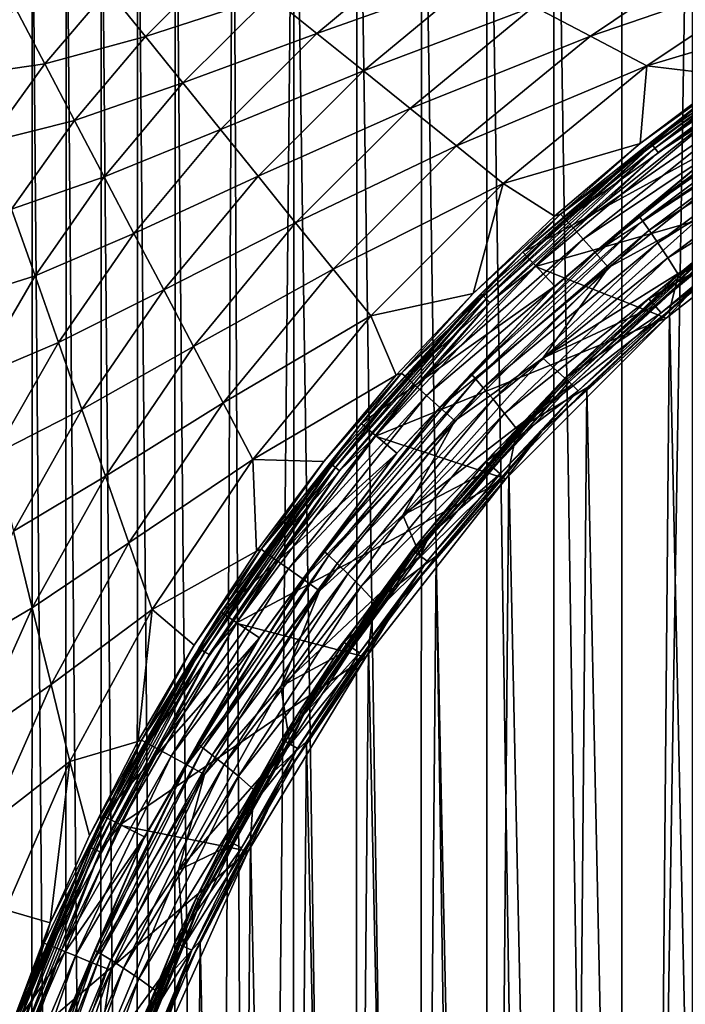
# Model space of a CAD drawing. Header units: metres. Extents: x -23 to 23, y -199 to 23.
# Tile 98 of 112: x -20 to -13, y 8 to 18. Entities that reach past the tile are written whole.
import ezdxf

# ---------------------------------------------------------------- set-up
doc = ezdxf.new("R2010")
doc.units = ezdxf.units.M
doc.layers.add('solid_509541_180_SW0001', color=7, linetype='CONTINUOUS')

msp = doc.modelspace()

# ---------------------------------------------------------------- linework, layer by layer
at = {"layer": 'solid_509541_180_SW0001'}
for points in [[(-12.805935, 23.102457), (-12.805942, -23.102457), (-13.543104, -23.032438)], [(-13.541714, 23.032616), (-12.805935, 23.102457), (-13.543104, -23.032438)], [(-13.541714, 23.032616), (-13.543104, -23.032438), (-14.257938, 22.915773)], [(-14.257938, 22.915773), (-14.260871, -22.915182), (-14.958184, 22.752655)], [(-14.257938, 22.915773), (-13.543104, -23.032438), (-14.260871, -22.915182)], [(-14.958184, 22.752655), (-14.962487, -22.751501), (-15.64606, 22.543859)], [(-14.958184, 22.752655), (-14.260871, -22.915182), (-14.962487, -22.751501)], [(-15.64606, 22.543859), (-15.651272, -22.542095), (-16.324329, 22.289352)], [(-15.64606, 22.543859), (-14.962487, -22.751501), (-15.651272, -22.542095)], [(-16.324329, 22.289352), (-16.329857, -22.287073), (-16.98461, 21.991114)], [(-16.324329, 22.289352), (-15.651272, -22.542095), (-16.329857, -22.287073)], [(-16.98461, 21.991114), (-17.418631, -21.765591), (-17.620922, 21.651768)], [(-16.98461, 21.991114), (-16.990856, -21.988033), (-17.418631, -21.765591)], [(-16.98461, 21.991114), (-16.329857, -22.287073), (-16.990856, -21.988033)], [(-17.620922, 21.651768), (-17.834307, -21.525427), (-18.231327, 21.272379)], [(-17.620922, 21.651768), (-17.418631, -21.765591), (-17.834307, -21.525427)], [(-18.231327, 21.272379), (-18.238865, -21.267349), (-18.624701, 20.997004)], [(-18.231327, 21.272379), (-17.834307, -21.525427), (-18.238865, -21.267349)], [(-18.624701, 20.997004), (-18.632523, -20.991266), (-19.005861, 20.704624)], [(-18.624701, 20.997004), (-18.238865, -21.267349), (-18.632523, -20.991266)], [(-19.005861, 20.704624), (-19.014036, -20.698032), (-19.374781, 20.395264)], [(-19.005861, 20.704624), (-18.632523, -20.991266), (-19.014036, -20.698032)], [(-19.374781, 20.395264), (-19.38341, -20.387638), (-19.729429, 20.070425)], [(-19.374781, 20.395264), (-19.014036, -20.698032), (-19.38341, -20.387638)], [(-19.729429, 20.070425), (-19.738308, -20.061901), (-20.069708, 19.730179)], [(-19.729429, 20.070425), (-19.38341, -20.387638), (-19.738308, -20.061901)], [(-20.069708, 19.730179), (-19.738308, -20.061901), (-20.078621, -19.720907)], [(-13.873066, 17.725842, 198.199158), (-12.403687, 18.716255, 198.199158), (-14.466414, 18.037966, 176.174576)], [(-13.873066, 17.725842, 198.199158), (-11.702557, 18.470093, 220.223724), (-12.403687, 18.716255, 198.199158)], [(-16.744095, 17.754032, 132.125427), (-15.653112, 18.662216, 132.125427), (-17.233349, 18.148138, 110.100861)], [(-15.059764, 18.35009, 154.150009), (-15.653112, 18.662216, 132.125427), (-16.744095, 17.754032, 132.125427)], [(-18.542246, 17.722603, 88.076286), (-17.722603, 18.542246, 88.076286), (-18.936352, 18.211859, 66.051712)], [(-17.233349, 18.148138, 110.100861), (-17.722603, 18.542246, 88.076286), (-18.542246, 17.722603, 88.076286)], [(-13.873066, 17.725842, 198.199158), (-13.279716, 17.413717, 220.223724), (-11.702557, 18.470093, 220.223724)], [(-11.430058, 17.967299, 242.026352), (-11.702557, 18.470093, 220.223724), (-13.279716, 17.413717, 220.223724)], [(-16.254841, 17.359924, 154.150009), (-15.059764, 18.35009, 154.150009), (-16.744095, 17.754032, 132.125427)], [(-14.466414, 18.037966, 176.174576), (-15.059764, 18.35009, 154.150009), (-16.254841, 17.359924, 154.150009)], [(-19.598589, 17.433159, 66.051712), (-18.936352, 18.211859, 66.051712), (-19.910713, 18.026508, 44.027142)], [(-18.542246, 17.722603, 88.076286), (-18.936352, 18.211859, 66.051712), (-19.598589, 17.433159, 66.051712)], [(-18.148138, 17.233349, 110.100861), (-17.233349, 18.148138, 110.100861), (-18.542246, 17.722603, 88.076286)], [(-16.744095, 17.754032, 132.125427), (-17.233349, 18.148138, 110.100861), (-18.148138, 17.233349, 110.100861)], [(-19.598589, 17.433159, 66.051712), (-19.910713, 18.026508, 44.027142), (-20.439386, 17.311602, 44.027142)], [(-15.765586, 16.965818, 176.174576), (-14.466414, 18.037966, 176.174576), (-16.254841, 17.359924, 154.150009)], [(-13.873066, 17.725842, 198.199158), (-14.466414, 18.037966, 176.174576), (-15.765586, 16.965818, 176.174576)], [(-12.410401, 17.309263, 242.027191), (-11.430058, 17.967299, 242.026352), (-13.279716, 17.413717, 220.223724)], [(-11.29968, 17.983337, 247.289688), (-13.242126, 16.605101, 247.289688), (-12.688437, 17.04353, 247.351959)], [(-13.224521, 16.583025, 247.233353), (-13.242126, 16.605101, 247.289688), (-11.29968, 17.983337, 247.289688)], [(-11.284658, 17.959431, 247.233353), (-13.224521, 16.583025, 247.233353), (-11.29968, 17.983337, 247.289688)], [(-13.196858, 16.548338, 247.188583), (-13.224521, 16.583025, 247.233353), (-11.284658, 17.959431, 247.233353)], [(-11.261054, 17.921864, 247.188583), (-13.196858, 16.548338, 247.188583), (-11.284658, 17.959431, 247.233353)], [(-13.161885, 16.504482, 247.159851), (-13.196858, 16.548338, 247.188583), (-11.261054, 17.921864, 247.188583)], [(-11.231211, 17.874369, 247.159851), (-13.161885, 16.504482, 247.159851), (-11.261054, 17.921864, 247.188583)], [(-11.231211, 17.874369, 247.159851), (-12.572927, 16.880186, 247.149994), (-13.161885, 16.504482, 247.159851)], [(-19.286465, 16.839809, 88.076286), (-18.542246, 17.722603, 88.076286), (-19.598589, 17.433159, 66.051712)], [(-18.148138, 17.233349, 110.100861), (-18.542246, 17.722603, 88.076286), (-19.286465, 16.839809, 88.076286)], [(-17.754032, 16.744095, 132.125427), (-16.744095, 17.754032, 132.125427), (-18.148138, 17.233349, 110.100861)], [(-16.254841, 17.359924, 154.150009), (-16.744095, 17.754032, 132.125427), (-17.754032, 16.744095, 132.125427)], [(-15.276331, 16.571711, 198.199158), (-13.873066, 17.725842, 198.199158), (-15.765586, 16.965818, 176.174576)], [(-15.276331, 16.571711, 198.199158), (-13.279716, 17.413717, 220.223724), (-13.873066, 17.725842, 198.199158)], [(-20.193226, 16.610472, 66.051712), (-19.598589, 17.433159, 66.051712), (-20.439386, 17.311602, 44.027142)], [(-19.286465, 16.839809, 88.076286), (-19.598589, 17.433159, 66.051712), (-20.193226, 16.610472, 66.051712)], [(-15.276331, 16.571711, 198.199158), (-14.787077, 16.177605, 220.223724), (-13.279716, 17.413717, 220.223724)], [(-13.350965, 16.597973, 242.027786), (-13.279716, 17.413717, 220.223724), (-14.787077, 16.177605, 220.223724)], [(-13.350965, 16.597973, 242.027786), (-12.410401, 17.309263, 242.027191), (-13.279716, 17.413717, 220.223724)], [(-17.359924, 16.254841, 154.150009), (-16.254841, 17.359924, 154.150009), (-17.754032, 16.744095, 132.125427)], [(-15.765586, 16.965818, 176.174576), (-16.254841, 17.359924, 154.150009), (-17.359924, 16.254841, 154.150009)], [(-14.185421, 15.856951, 242.231186), (-12.336272, 17.32914, 242.231186), (-13.350965, 16.597973, 242.027786)], [(-12.292767, 17.267704, 242.44075), (-12.336272, 17.32914, 242.231186), (-14.185421, 15.856951, 242.231186)], [(-14.135263, 15.800813, 242.44075), (-12.292767, 17.267704, 242.44075), (-14.185421, 15.856951, 242.231186)], [(-12.223557, 17.169931, 242.628464), (-12.292767, 17.267704, 242.44075), (-14.135263, 15.800813, 242.44075)], [(-11.431865, 17.296568, 297.379608), (-12.396838, 16.651844, 297.15979), (-13.369694, 15.846453, 297.379608)], [(-11.431865, 17.296568, 297.379608), (-13.369694, 15.846453, 297.379608), (-11.394625, 17.231304, 297.589386)], [(-12.336272, 17.32914, 242.231186), (-12.410401, 17.309263, 242.027191), (-13.350965, 16.597973, 242.027786)], [(-18.97434, 16.246462, 110.100861), (-18.148138, 17.233349, 110.100861), (-19.286465, 16.839809, 88.076286)], [(-17.754032, 16.744095, 132.125427), (-18.148138, 17.233349, 110.100861), (-18.97434, 16.246462, 110.100861)], [(-14.05547, 15.711468, 242.628464), (-12.223557, 17.169931, 242.628464), (-14.135263, 15.800813, 242.44075)], [(-12.132075, 17.040668, 242.785019), (-12.223557, 17.169931, 242.628464), (-14.05547, 15.711468, 242.628464)], [(-13.369694, 15.846453, 297.379608), (-13.325852, 15.78534, 297.589386), (-11.394625, 17.231304, 297.589386)], [(-11.394625, 17.231304, 297.589386), (-13.325852, 15.78534, 297.589386), (-11.335944, 17.126776, 297.777344)], [(-13.325852, 15.78534, 297.589386), (-13.256722, 15.687237, 297.777344), (-11.335944, 17.126776, 297.777344)], [(-11.335944, 17.126776, 297.777344), (-13.256722, 15.687237, 297.777344), (-11.259715, 16.987514, 297.934174)], [(-16.965818, 15.765586, 176.174576), (-15.765586, 16.965818, 176.174576), (-17.359924, 16.254841, 154.150009)], [(-15.276331, 16.571711, 198.199158), (-15.765586, 16.965818, 176.174576), (-16.965818, 15.765586, 176.174576)], [(-12.688437, 17.04353, 247.351959), (-14.581276, 15.45525, 247.351959), (-12.396838, 16.651844, 297.15979)], [(-13.242126, 16.605101, 247.289688), (-14.581276, 15.45525, 247.351959), (-12.688437, 17.04353, 247.351959)], [(-13.949997, 15.593345, 242.785019), (-12.132075, 17.040668, 242.785019), (-14.05547, 15.711468, 242.628464)], [(-12.022857, 16.88633, 242.902634), (-12.132075, 17.040668, 242.785019), (-13.949997, 15.593345, 242.785019)], [(-13.256722, 15.687237, 297.777344), (-13.166796, 15.556103, 297.934174), (-11.259715, 16.987514, 297.934174)], [(-11.259715, 16.987514, 297.934174), (-13.166796, 15.556103, 297.934174), (-11.170835, 16.819681, 298.052094)], [(-11.203145, 16.230421, 247.149994), (-14.448105, 15.305927, 247.149994), (-12.572927, 16.880186, 247.149994)], [(-13.161885, 16.504482, 247.159851), (-12.572927, 16.880186, 247.149994), (-14.448105, 15.305927, 247.149994)], [(-13.824076, 15.452302, 242.902634), (-12.022857, 16.88633, 242.902634), (-13.949997, 15.593345, 242.785019)], [(-11.901318, 16.714563, 242.97551), (-12.022857, 16.88633, 242.902634), (-13.824076, 15.452302, 242.902634)], [(-19.947063, 15.909341, 88.076286), (-19.286465, 16.839809, 88.076286), (-20.193226, 16.610472, 66.051712)], [(-18.97434, 16.246462, 110.100861), (-19.286465, 16.839809, 88.076286), (-19.947063, 15.909341, 88.076286)], [(-13.166796, 15.556103, 297.934174), (-13.061763, 15.397388, 298.052094), (-11.170835, 16.819681, 298.052094)], [(-11.170835, 16.819681, 298.052094), (-13.061763, 15.397388, 298.052094), (-11.075111, 16.630655, 298.125244)], [(-18.662216, 15.653112, 132.125427), (-17.754032, 16.744095, 132.125427), (-18.97434, 16.246462, 110.100861)], [(-17.359924, 16.254841, 154.150009), (-17.754032, 16.744095, 132.125427), (-18.662216, 15.653112, 132.125427)], [(-14.581276, 15.45525, 247.351959), (-14.246176, 15.100064, 297.15979), (-12.396838, 16.651844, 297.15979)], [(-13.369694, 15.846453, 297.379608), (-12.396838, 16.651844, 297.15979), (-14.246176, 15.100064, 297.15979)], [(-13.683949, 15.295331, 242.97551), (-11.901318, 16.714563, 242.97551), (-13.824076, 15.452302, 242.902634)], [(-13.683949, 15.295331, 242.97551), (-12.728182, 15.816046, 243), (-11.901318, 16.714563, 242.97551)], [(-16.571711, 15.276331, 198.199158), (-15.276331, 16.571711, 198.199158), (-16.965818, 15.765586, 176.174576)], [(-16.571711, 15.276331, 198.199158), (-14.787077, 16.177605, 220.223724), (-15.276331, 16.571711, 198.199158)], [(-13.242126, 16.605101, 247.289688), (-15.018043, 15.018043, 247.289688), (-14.581276, 15.45525, 247.351959)], [(-14.998077, 14.998077, 247.233353), (-15.018043, 15.018043, 247.289688), (-13.242126, 16.605101, 247.289688)], [(-13.224521, 16.583025, 247.233353), (-14.998077, 14.998077, 247.233353), (-13.242126, 16.605101, 247.289688)], [(-14.966705, 14.966705, 247.188583), (-14.998077, 14.998077, 247.233353), (-13.224521, 16.583025, 247.233353)], [(-13.196858, 16.548338, 247.188583), (-14.966705, 14.966705, 247.188583), (-13.224521, 16.583025, 247.233353)], [(-14.927042, 14.927042, 247.159851), (-14.966705, 14.966705, 247.188583), (-13.196858, 16.548338, 247.188583)], [(-13.161885, 16.504482, 247.159851), (-14.927042, 14.927042, 247.159851), (-13.196858, 16.548338, 247.188583)], [(-14.250044, 15.83491, 242.028152), (-13.350965, 16.597973, 242.027786), (-14.787077, 16.177605, 220.223724)], [(-14.185421, 15.856951, 242.231186), (-13.350965, 16.597973, 242.027786), (-14.250044, 15.83491, 242.028152)], [(-13.061763, 15.397388, 298.052094), (-12.948365, 15.217643, 298.125244), (-11.075111, 16.630655, 298.125244)], [(-11.075111, 16.630655, 298.125244), (-12.948365, 15.217643, 298.125244), (-11.17003, 16.299644, 298.149994)], [(-13.161885, 16.504482, 247.159851), (-14.448105, 15.305927, 247.149994), (-14.927042, 14.927042, 247.159851)], [(-19.700901, 15.20821, 110.100861), (-18.97434, 16.246462, 110.100861), (-19.947063, 15.909341, 88.076286)], [(-18.662216, 15.653112, 132.125427), (-18.97434, 16.246462, 110.100861), (-19.700901, 15.20821, 110.100861)], [(-18.35009, 15.059764, 154.150009), (-17.359924, 16.254841, 154.150009), (-18.662216, 15.653112, 132.125427)], [(-16.965818, 15.765586, 176.174576), (-17.359924, 16.254841, 154.150009), (-18.35009, 15.059764, 154.150009)], [(-12.948365, 15.217643, 298.125244), (-12.12865, 15.599479, 298.149994), (-11.17003, 16.299644, 298.149994)], [(-16.571711, 15.276331, 198.199158), (-16.177605, 14.787077, 220.223724), (-14.787077, 16.177605, 220.223724)], [(-15.104769, 15.022491, 242.028259), (-14.787077, 16.177605, 220.223724), (-16.177605, 14.787077, 220.223724)], [(-15.104769, 15.022491, 242.028259), (-14.250044, 15.83491, 242.028152), (-14.787077, 16.177605, 220.223724)], [(-11.203145, 16.230421, 247.149994), (-13.077718, 14.761784, 247.149994), (-14.448105, 15.305927, 247.149994)], [(-12.711681, 15.149192, 246.983429), (-13.077718, 14.761784, 247.149994), (-11.203145, 16.230421, 247.149994)], [(-19.700901, 15.20821, 110.100861), (-19.947063, 15.909341, 88.076286), (-20.520195, 14.948446, 88.076286)], [(-15.856853, 14.18553, 242.231186), (-14.185421, 15.856951, 242.231186), (-15.104769, 15.022491, 242.028259)], [(-14.135263, 15.800813, 242.44075), (-14.185421, 15.856951, 242.231186), (-15.856853, 14.18553, 242.231186)], [(-13.369694, 15.846453, 297.379608), (-14.246176, 15.100064, 297.15979), (-15.125324, 14.180386, 297.379608)], [(-13.369694, 15.846453, 297.379608), (-15.125324, 14.180386, 297.379608), (-13.325852, 15.78534, 297.589386)], [(-14.185421, 15.856951, 242.231186), (-14.250044, 15.83491, 242.028152), (-15.104769, 15.022491, 242.028259)], [(-18.037966, 14.466414, 176.174576), (-16.965818, 15.765586, 176.174576), (-18.35009, 15.059764, 154.150009)], [(-16.571711, 15.276331, 198.199158), (-16.965818, 15.765586, 176.174576), (-18.037966, 14.466414, 176.174576)], [(-15.800682, 14.135411, 242.44075), (-14.135263, 15.800813, 242.44075), (-15.856853, 14.18553, 242.231186)], [(-14.05547, 15.711468, 242.628464), (-14.135263, 15.800813, 242.44075), (-15.800682, 14.135411, 242.44075)], [(-15.125324, 14.180386, 297.379608), (-15.075331, 14.124083, 297.589386), (-13.325852, 15.78534, 297.589386)], [(-13.325852, 15.78534, 297.589386), (-15.075331, 14.124083, 297.589386), (-13.256722, 15.687237, 297.777344)], [(-12.269317, 15.660772, 243), (-12.728182, 15.816046, 243), (-14.371837, 14.341871, 243)], [(-13.683949, 15.295331, 242.97551), (-14.371837, 14.341871, 243), (-12.728182, 15.816046, 243)], [(-12.211237, 15.586493, 246.809937), (-12.330976, 15.739328, 243.10524), (-13.258796, 14.966087, 243.10524)], [(-12.462589, 15.627592, 243.065384), (-13.258796, 14.966087, 243.10524), (-12.330976, 15.739328, 243.10524)], [(-19.454741, 14.507079, 132.125427), (-18.662216, 15.653112, 132.125427), (-19.700901, 15.20821, 110.100861)], [(-18.35009, 15.059764, 154.150009), (-18.662216, 15.653112, 132.125427), (-19.454741, 14.507079, 132.125427)], [(-15.711319, 14.055638, 242.628464), (-14.05547, 15.711468, 242.628464), (-15.800682, 14.135411, 242.44075)], [(-13.949997, 15.593345, 242.785019), (-14.05547, 15.711468, 242.628464), (-15.711319, 14.055638, 242.628464)], [(-15.075331, 14.124083, 297.589386), (-14.996429, 14.03343, 297.777344), (-13.256722, 15.687237, 297.777344)], [(-13.256722, 15.687237, 297.777344), (-14.996429, 14.03343, 297.777344), (-13.166796, 15.556103, 297.934174)], [(-13.192632, 14.891286, 243), (-12.269317, 15.660772, 243), (-14.371837, 14.341871, 243)], [(-14.133963, 14.133963, 243.065384), (-13.258796, 14.966087, 243.10524), (-12.462589, 15.627592, 243.065384)], [(-14.133963, 14.133963, 243.065384), (-12.462589, 15.627592, 243.065384), (-14.118894, 14.118894, 243.031128)], [(-12.462589, 15.627592, 243.065384), (-12.449303, 15.610932, 243.031128), (-14.118894, 14.118894, 243.031128)], [(-12.428659, 15.585046, 243.008087), (-12.269317, 15.660772, 243), (-13.192632, 14.891286, 243)], [(-15.593195, 13.950166, 242.785019), (-13.949997, 15.593345, 242.785019), (-15.711319, 14.055638, 242.628464)], [(-13.824076, 15.452302, 242.902634), (-13.949997, 15.593345, 242.785019), (-15.593195, 13.950166, 242.785019)], [(-14.996429, 14.03343, 297.777344), (-14.893633, 13.91174, 297.934174), (-13.166796, 15.556103, 297.934174)], [(-13.166796, 15.556103, 297.934174), (-14.893633, 13.91174, 297.934174), (-13.061763, 15.397388, 298.052094)], [(-14.118894, 14.118894, 243.031128), (-12.449303, 15.610932, 243.031128), (-14.095482, 14.095482, 243.008087)], [(-12.449303, 15.610932, 243.031128), (-12.428659, 15.585046, 243.008087), (-14.095482, 14.095482, 243.008087)], [(-14.095482, 14.095482, 243.008087), (-12.428659, 15.585046, 243.008087), (-14.067702, 14.067531, 243)], [(-12.428659, 15.585046, 243.008087), (-13.192632, 14.891286, 243), (-14.067702, 14.067531, 243)], [(-13.130047, 14.82076, 246.809937), (-12.211237, 15.586493, 246.809937), (-13.258796, 14.966087, 243.10524)], [(-12.711681, 15.149192, 246.983429), (-12.211237, 15.586493, 246.809937), (-13.130047, 14.82076, 246.809937)], [(-12.12865, 15.599479, 298.149994), (-13.043411, 14.843082, 298.149994), (-12.399542, -15.385019, 298.149994)], [(-12.948365, 15.217643, 298.125244), (-13.043411, 14.843082, 298.149994), (-12.12865, 15.599479, 298.149994)], [(-14.581276, 15.45525, 247.351959), (-16.276928, 13.657964, 247.351959), (-14.246176, 15.100064, 297.15979)], [(-15.018043, 15.018043, 247.289688), (-16.276928, 13.657964, 247.351959), (-14.581276, 15.45525, 247.351959)], [(-15.452169, 13.824224, 242.902634), (-13.824076, 15.452302, 242.902634), (-15.593195, 13.950166, 242.785019)], [(-13.683949, 15.295331, 242.97551), (-13.824076, 15.452302, 242.902634), (-15.452169, 13.824224, 242.902634)], [(-13.077718, 14.761784, 247.149994), (-16.127935, 13.524394, 247.149994), (-14.448105, 15.305927, 247.149994)], [(-14.927042, 14.927042, 247.159851), (-14.448105, 15.305927, 247.149994), (-16.127935, 13.524394, 247.149994)], [(-14.893633, 13.91174, 297.934174), (-14.773321, 13.763656, 298.052094), (-13.061763, 15.397388, 298.052094)], [(-13.061763, 15.397388, 298.052094), (-14.773321, 13.763656, 298.052094), (-12.948365, 15.217643, 298.125244)], [(-20.322695, 14.141706, 110.100861), (-19.700901, 15.20821, 110.100861), (-20.520195, 14.948446, 88.076286)], [(-19.454741, 14.507079, 132.125427), (-19.700901, 15.20821, 110.100861), (-20.322695, 14.141706, 110.100861)], [(-17.725842, 13.873066, 198.199158), (-16.571711, 15.276331, 198.199158), (-18.037966, 14.466414, 176.174576)], [(-17.725842, 13.873066, 198.199158), (-16.177605, 14.787077, 220.223724), (-16.571711, 15.276331, 198.199158)], [(-15.295234, 13.684058, 242.97551), (-13.683949, 15.295331, 242.97551), (-15.452169, 13.824224, 242.902634)], [(-15.295234, 13.684058, 242.97551), (-14.371837, 14.341871, 243), (-13.683949, 15.295331, 242.97551)], [(-14.773321, 13.763656, 298.052094), (-14.643054, 13.59477, 298.125244), (-12.948365, 15.217643, 298.125244)], [(-12.948365, 15.217643, 298.125244), (-14.643054, 13.59477, 298.125244), (-13.043411, 14.843082, 298.149994)], [(-16.276928, 13.657964, 247.351959), (-15.902859, 13.344083, 297.15979), (-14.246176, 15.100064, 297.15979)], [(-15.125324, 14.180386, 297.379608), (-14.246176, 15.100064, 297.15979), (-15.902859, 13.344083, 297.15979)], [(-12.711681, 15.149192, 246.983429), (-14.000947, 14.000947, 246.809937), (-14.384443, 13.571023, 246.983429)], [(-12.711681, 15.149192, 246.983429), (-14.384443, 13.571023, 246.983429), (-13.077718, 14.761784, 247.149994)], [(-12.711681, 15.149192, 246.983429), (-13.130047, 14.82076, 246.809937), (-14.000947, 14.000947, 246.809937)], [(-19.208578, 13.805949, 154.150009), (-18.35009, 15.059764, 154.150009), (-19.454741, 14.507079, 132.125427)], [(-18.037966, 14.466414, 176.174576), (-18.35009, 15.059764, 154.150009), (-19.208578, 13.805949, 154.150009)], [(-15.018043, 15.018043, 247.289688), (-16.605101, 13.242126, 247.289688), (-16.276928, 13.657964, 247.351959)], [(-16.583025, 13.224521, 247.233353), (-16.605101, 13.242126, 247.289688), (-15.018043, 15.018043, 247.289688)], [(-14.998077, 14.998077, 247.233353), (-16.583025, 13.224521, 247.233353), (-15.018043, 15.018043, 247.289688)], [(-16.548338, 13.196858, 247.188583), (-16.583025, 13.224521, 247.233353), (-14.998077, 14.998077, 247.233353)], [(-14.966705, 14.966705, 247.188583), (-16.548338, 13.196858, 247.188583), (-14.998077, 14.998077, 247.233353)], [(-15.912445, 14.163249, 242.028122), (-15.104769, 15.022491, 242.028259), (-16.177605, 14.787077, 220.223724)], [(-15.856853, 14.18553, 242.231186), (-15.104769, 15.022491, 242.028259), (-15.912445, 14.163249, 242.028122)], [(-16.504482, 13.161885, 247.159851), (-16.548338, 13.196858, 247.188583), (-14.966705, 14.966705, 247.188583)], [(-14.927042, 14.927042, 247.159851), (-16.504482, 13.161885, 247.159851), (-14.966705, 14.966705, 247.188583)], [(-14.927042, 14.927042, 247.159851), (-16.127935, 13.524394, 247.149994), (-16.504482, 13.161885, 247.159851)], [(-14.067702, 14.067531, 243), (-13.192632, 14.891286, 243), (-14.371837, 14.341871, 243)], [(-13.130047, 14.82076, 246.809937), (-13.258796, 14.966087, 243.10524), (-14.138236, 14.138236, 243.10524)], [(-14.133963, 14.133963, 243.065384), (-14.138236, 14.138236, 243.10524), (-13.258796, 14.966087, 243.10524)], [(-17.725842, 13.873066, 198.199158), (-17.413717, 13.279716, 220.223724), (-16.177605, 14.787077, 220.223724)], [(-15.912445, 14.163249, 242.028122), (-16.177605, 14.787077, 220.223724), (-17.413717, 13.279716, 220.223724)], [(-14.643054, 13.59477, 298.125244), (-13.911057, 14.033175, 298.149994), (-13.043411, 14.843082, 298.149994)], [(-14.000947, 14.000947, 246.809937), (-13.130047, 14.82076, 246.809937), (-14.138236, 14.138236, 243.10524)], [(-13.043411, 14.843082, 298.149994), (-13.911057, 14.033175, 298.149994), (-13.300911, -14.612781, 298.149994)], [(-13.043411, 14.843082, 298.149994), (-13.300911, -14.612781, 298.149994), (-12.399542, -15.385019, 298.149994)], [(-13.077718, 14.761784, 247.149994), (-14.761691, 13.077834, 247.149994), (-16.127935, 13.524394, 247.149994)], [(-14.384443, 13.571023, 246.983429), (-14.761691, 13.077834, 247.149994), (-13.077718, 14.761784, 247.149994)], [(-20.125193, 13.334965, 132.125427), (-19.454741, 14.507079, 132.125427), (-20.322695, 14.141706, 110.100861)], [(-19.208578, 13.805949, 154.150009), (-19.454741, 14.507079, 132.125427), (-20.125193, 13.334965, 132.125427)], [(-18.962416, 13.104818, 176.174576), (-18.037966, 14.466414, 176.174576), (-19.208578, 13.805949, 154.150009)], [(-17.725842, 13.873066, 198.199158), (-18.037966, 14.466414, 176.174576), (-18.962416, 13.104818, 176.174576)], [(-14.067702, 14.067531, 243), (-14.371837, 14.341871, 243), (-15.842512, 12.695096, 243)], [(-15.295234, 13.684058, 242.97551), (-15.842512, 12.695096, 243), (-14.371837, 14.341871, 243)], [(-17.329067, 12.336376, 242.231186), (-15.856853, 14.18553, 242.231186), (-16.670506, 13.259945, 242.02774)], [(-15.800682, 14.135411, 242.44075), (-15.856853, 14.18553, 242.231186), (-17.329067, 12.336376, 242.231186)], [(-15.125324, 14.180386, 297.379608), (-15.902859, 13.344083, 297.15979), (-16.674831, 12.321072, 297.379608)], [(-15.125324, 14.180386, 297.379608), (-16.674831, 12.321072, 297.379608), (-15.075331, 14.124083, 297.589386)], [(-15.856853, 14.18553, 242.231186), (-15.912445, 14.163249, 242.028122), (-16.670506, 13.259945, 242.02774)], [(-16.670506, 13.259945, 242.02774), (-15.912445, 14.163249, 242.028122), (-17.413717, 13.279716, 220.223724)], [(-17.267601, 12.292913, 242.44075), (-15.800682, 14.135411, 242.44075), (-17.329067, 12.336376, 242.231186)], [(-15.711319, 14.055638, 242.628464), (-15.800682, 14.135411, 242.44075), (-17.267601, 12.292913, 242.44075)], [(-16.674831, 12.321072, 297.379608), (-16.6192, 12.270188, 297.589386), (-15.075331, 14.124083, 297.589386)], [(-15.075331, 14.124083, 297.589386), (-16.6192, 12.270188, 297.589386), (-14.996429, 14.03343, 297.777344)], [(-14.891361, 13.19253, 243), (-14.067702, 14.067531, 243), (-15.842512, 12.695096, 243)], [(-15.627592, 12.462589, 243.065384), (-14.966087, 13.258796, 243.10524), (-14.138236, 14.138236, 243.10524)], [(-15.627592, 12.462589, 243.065384), (-14.138236, 14.138236, 243.10524), (-14.133963, 14.133963, 243.065384)], [(-15.627592, 12.462589, 243.065384), (-14.133963, 14.133963, 243.065384), (-15.610932, 12.449303, 243.031128)], [(-14.133963, 14.133963, 243.065384), (-14.118894, 14.118894, 243.031128), (-15.610932, 12.449303, 243.031128)], [(-15.610932, 12.449303, 243.031128), (-14.118894, 14.118894, 243.031128), (-15.585046, 12.428659, 243.008087)], [(-14.118894, 14.118894, 243.031128), (-14.095482, 14.095482, 243.008087), (-15.585046, 12.428659, 243.008087)], [(-15.585046, 12.428659, 243.008087), (-14.095482, 14.095482, 243.008087), (-14.891361, 13.19253, 243)], [(-14.000947, 14.000947, 246.809937), (-14.138236, 14.138236, 243.10524), (-14.966087, 13.258796, 243.10524)], [(-14.095482, 14.095482, 243.008087), (-14.067702, 14.067531, 243), (-14.891361, 13.19253, 243)], [(-17.169811, 12.223726, 242.628464), (-15.711319, 14.055638, 242.628464), (-17.267601, 12.292913, 242.44075)], [(-15.593195, 13.950166, 242.785019), (-15.711319, 14.055638, 242.628464), (-17.169811, 12.223726, 242.628464)], [(-16.6192, 12.270188, 297.589386), (-16.531305, 12.187945, 297.777344), (-14.996429, 14.03343, 297.777344)], [(-14.996429, 14.03343, 297.777344), (-16.531305, 12.187945, 297.777344), (-14.893633, 13.91174, 297.934174)], [(-14.82076, 13.130047, 246.809937), (-14.000947, 14.000947, 246.809937), (-14.966087, 13.258796, 243.10524)], [(-14.384443, 13.571023, 246.983429), (-14.000947, 14.000947, 246.809937), (-14.82076, 13.130047, 246.809937)], [(-13.911057, 14.033175, 298.149994), (-14.728495, 13.172659, 298.149994), (-14.154234, -13.787871, 298.149994)], [(-14.643054, 13.59477, 298.125244), (-14.728495, 13.172659, 298.149994), (-13.911057, 14.033175, 298.149994)], [(-13.911057, 14.033175, 298.149994), (-14.154234, -13.787871, 298.149994), (-13.300911, -14.612781, 298.149994)], [(-18.716255, 12.403687, 198.199158), (-17.725842, 13.873066, 198.199158), (-18.962416, 13.104818, 176.174576)], [(-18.716255, 12.403687, 198.199158), (-17.413717, 13.279716, 220.223724), (-17.725842, 13.873066, 198.199158)], [(-17.04055, 12.132244, 242.785019), (-15.593195, 13.950166, 242.785019), (-17.169811, 12.223726, 242.628464)], [(-15.452169, 13.824224, 242.902634), (-15.593195, 13.950166, 242.785019), (-17.04055, 12.132244, 242.785019)], [(-16.531305, 12.187945, 297.777344), (-16.41659, 12.076939, 297.934174), (-14.893633, 13.91174, 297.934174)], [(-14.893633, 13.91174, 297.934174), (-16.41659, 12.076939, 297.934174), (-14.773321, 13.763656, 298.052094)], [(-19.927691, 12.528224, 154.150009), (-19.208578, 13.805949, 154.150009), (-20.125193, 13.334965, 132.125427)], [(-18.962416, 13.104818, 176.174576), (-19.208578, 13.805949, 154.150009), (-19.927691, 12.528224, 154.150009)], [(-16.886225, 12.023005, 242.902634), (-15.452169, 13.824224, 242.902634), (-17.04055, 12.132244, 242.785019)], [(-15.295234, 13.684058, 242.97551), (-15.452169, 13.824224, 242.902634), (-16.886225, 12.023005, 242.902634)], [(-16.41659, 12.076939, 297.934174), (-16.282007, 11.940915, 298.052094), (-14.773321, 13.763656, 298.052094)], [(-14.773321, 13.763656, 298.052094), (-16.282007, 11.940915, 298.052094), (-14.643054, 13.59477, 298.125244)], [(-16.276928, 13.657964, 247.351959), (-17.752462, 11.675978, 247.351959), (-15.902859, 13.344083, 297.15979)], [(-16.605101, 13.242126, 247.289688), (-17.752462, 11.675978, 247.351959), (-16.276928, 13.657964, 247.351959)], [(-16.714489, 11.901423, 242.97551), (-15.295234, 13.684058, 242.97551), (-16.886225, 12.023005, 242.902634)], [(-16.714489, 11.901423, 242.97551), (-15.842512, 12.695096, 243), (-15.295234, 13.684058, 242.97551)], [(-16.282007, 11.940915, 298.052094), (-16.135807, 11.784419, 298.125244), (-14.643054, 13.59477, 298.125244)], [(-14.643054, 13.59477, 298.125244), (-16.135807, 11.784419, 298.125244), (-14.728495, 13.172659, 298.149994)], [(-14.384443, 13.571023, 246.983429), (-15.586493, 12.211237, 246.809937), (-15.86268, 11.809328, 246.983429)], [(-14.384443, 13.571023, 246.983429), (-15.86268, 11.809328, 246.983429), (-14.761691, 13.077834, 247.149994)], [(-14.384443, 13.571023, 246.983429), (-14.82076, 13.130047, 246.809937), (-15.586493, 12.211237, 246.809937)], [(-14.761691, 13.077834, 247.149994), (-17.589468, 11.559834, 247.149994), (-16.127935, 13.524394, 247.149994)], [(-16.504482, 13.161885, 247.159851), (-16.127935, 13.524394, 247.149994), (-17.589468, 11.559834, 247.149994)], [(-17.752462, 11.675978, 247.351959), (-17.344482, 11.407646, 297.15979), (-15.902859, 13.344083, 297.15979)], [(-16.674831, 12.321072, 297.379608), (-15.902859, 13.344083, 297.15979), (-17.344482, 11.407646, 297.15979)], [(-18.716255, 12.403687, 198.199158), (-18.470093, 11.702557, 220.223724), (-17.413717, 13.279716, 220.223724)], [(-17.376356, 12.315737, 242.027115), (-17.413717, 13.279716, 220.223724), (-18.470093, 11.702557, 220.223724)], [(-16.605101, 13.242126, 247.289688), (-17.983337, 11.29968, 247.289688), (-17.752462, 11.675978, 247.351959)], [(-17.959431, 11.284658, 247.233353), (-17.983337, 11.29968, 247.289688), (-16.605101, 13.242126, 247.289688)], [(-16.583025, 13.224521, 247.233353), (-17.959431, 11.284658, 247.233353), (-16.605101, 13.242126, 247.289688)], [(-17.376356, 12.315737, 242.027115), (-16.670506, 13.259945, 242.02774), (-17.413717, 13.279716, 220.223724)], [(-17.329067, 12.336376, 242.231186), (-16.670506, 13.259945, 242.02774), (-17.376356, 12.315737, 242.027115)], [(-14.82076, 13.130047, 246.809937), (-14.966087, 13.258796, 243.10524), (-15.739328, 12.330976, 243.10524)], [(-15.627592, 12.462589, 243.065384), (-15.739328, 12.330976, 243.10524), (-14.966087, 13.258796, 243.10524)], [(-17.921864, 11.261054, 247.188583), (-17.959431, 11.284658, 247.233353), (-16.583025, 13.224521, 247.233353)], [(-16.548338, 13.196858, 247.188583), (-17.921864, 11.261054, 247.188583), (-16.583025, 13.224521, 247.233353)], [(-17.874369, 11.231211, 247.159851), (-17.921864, 11.261054, 247.188583), (-16.548338, 13.196858, 247.188583)], [(-16.504482, 13.161885, 247.159851), (-17.874369, 11.231211, 247.159851), (-16.548338, 13.196858, 247.188583)], [(-16.504482, 13.161885, 247.159851), (-17.589468, 11.559834, 247.149994), (-17.874369, 11.231211, 247.159851)], [(-16.135807, 11.784419, 298.125244), (-15.492808, 12.264606, 298.149994), (-14.728495, 13.172659, 298.149994)], [(-15.660671, 12.269428, 243), (-14.891361, 13.19253, 243), (-15.842512, 12.695096, 243)], [(-15.585046, 12.428659, 243.008087), (-14.891361, 13.19253, 243), (-15.660671, 12.269428, 243)], [(-14.728495, 13.172659, 298.149994), (-15.492808, 12.264606, 298.149994), (-14.956552, -12.913151, 298.149994)], [(-14.728495, 13.172659, 298.149994), (-14.956552, -12.913151, 298.149994), (-14.154234, -13.787871, 298.149994)], [(-19.730188, 11.721483, 176.174576), (-18.962416, 13.104818, 176.174576), (-19.927691, 12.528224, 154.150009)], [(-18.716255, 12.403687, 198.199158), (-18.962416, 13.104818, 176.174576), (-19.730188, 11.721483, 176.174576)], [(-14.761691, 13.077834, 247.149994), (-16.230526, 11.203001, 247.149994), (-17.589468, 11.559834, 247.149994)], [(-15.86268, 11.809328, 246.983429), (-16.230526, 11.203001, 247.149994), (-14.761691, 13.077834, 247.149994)], [(-15.586493, 12.211237, 246.809937), (-14.82076, 13.130047, 246.809937), (-15.739328, 12.330976, 243.10524)], [(-15.660671, 12.269428, 243), (-15.842512, 12.695096, 243), (-17.12204, 10.896353, 243)], [(-16.714489, 11.901423, 242.97551), (-17.12204, 10.896353, 243), (-15.842512, 12.695096, 243)], [(-19.730188, 11.721483, 176.174576), (-19.927691, 12.528224, 154.150009), (-20.509039, 11.262198, 154.150009)], [(-16.924696, 10.634492, 243.065384), (-15.739328, 12.330976, 243.10524), (-15.627592, 12.462589, 243.065384)], [(-16.924696, 10.634492, 243.065384), (-15.627592, 12.462589, 243.065384), (-16.906654, 10.623155, 243.031128)], [(-15.627592, 12.462589, 243.065384), (-15.610932, 12.449303, 243.031128), (-16.906654, 10.623155, 243.031128)], [(-16.906654, 10.623155, 243.031128), (-15.610932, 12.449303, 243.031128), (-16.878618, 10.605539, 243.008087)], [(-15.610932, 12.449303, 243.031128), (-15.585046, 12.428659, 243.008087), (-16.878618, 10.605539, 243.008087)], [(-16.878618, 10.605539, 243.008087), (-15.585046, 12.428659, 243.008087), (-16.372877, 11.301532, 243)], [(-15.585046, 12.428659, 243.008087), (-15.660671, 12.269428, 243), (-16.372877, 11.301532, 243)], [(-19.532686, 10.914742, 198.199158), (-18.716255, 12.403687, 198.199158), (-19.730188, 11.721483, 176.174576)], [(-19.532686, 10.914742, 198.199158), (-18.470093, 11.702557, 220.223724), (-18.716255, 12.403687, 198.199158)], [(-18.583275, 10.332991, 242.231186), (-17.329067, 12.336376, 242.231186), (-18.03017, 11.329808, 242.026245)], [(-17.267601, 12.292913, 242.44075), (-17.329067, 12.336376, 242.231186), (-18.583275, 10.332991, 242.231186)], [(-18.03017, 11.329808, 242.026245), (-17.376356, 12.315737, 242.027115), (-18.470093, 11.702557, 220.223724)], [(-17.329067, 12.336376, 242.231186), (-17.376356, 12.315737, 242.027115), (-18.03017, 11.329808, 242.026245)], [(-16.674831, 12.321072, 297.379608), (-17.344482, 11.407646, 297.15979), (-17.997095, 10.293849, 297.379608)], [(-16.674831, 12.321072, 297.379608), (-17.997095, 10.293849, 297.379608), (-16.6192, 12.270188, 297.589386)], [(-16.924696, 10.634492, 243.065384), (-16.455139, 11.358162, 243.10524), (-15.739328, 12.330976, 243.10524)], [(-15.586493, 12.211237, 246.809937), (-15.739328, 12.330976, 243.10524), (-16.455139, 11.358162, 243.10524)], [(-18.517292, 10.296747, 242.44075), (-17.267601, 12.292913, 242.44075), (-18.583275, 10.332991, 242.231186)], [(-17.169811, 12.223726, 242.628464), (-17.267601, 12.292913, 242.44075), (-18.517292, 10.296747, 242.44075)], [(-18.412317, 10.239042, 242.628464), (-17.169811, 12.223726, 242.628464), (-18.517292, 10.296747, 242.44075)], [(-17.04055, 12.132244, 242.785019), (-17.169811, 12.223726, 242.628464), (-18.412317, 10.239042, 242.628464)], [(-17.997095, 10.293849, 297.379608), (-17.936401, 10.248943, 297.589386), (-16.6192, 12.270188, 297.589386)], [(-16.6192, 12.270188, 297.589386), (-17.936401, 10.248943, 297.589386), (-16.531305, 12.187945, 297.777344)], [(-16.372877, 11.301532, 243), (-15.660671, 12.269428, 243), (-17.12204, 10.896353, 243)], [(-16.295351, 11.247869, 246.809937), (-15.586493, 12.211237, 246.809937), (-16.455139, 11.358162, 243.10524)], [(-15.86268, 11.809328, 246.983429), (-15.586493, 12.211237, 246.809937), (-16.295351, 11.247869, 246.809937)], [(-15.492808, 12.264606, 298.149994), (-16.20126, 11.31225, 298.149994), (-15.704997, -11.991705, 298.149994)], [(-16.135807, 11.784419, 298.125244), (-16.20126, 11.31225, 298.149994), (-15.492808, 12.264606, 298.149994)], [(-15.492808, 12.264606, 298.149994), (-15.704997, -11.991705, 298.149994), (-14.956552, -12.913151, 298.149994)], [(-18.273556, 10.162737, 242.785019), (-17.04055, 12.132244, 242.785019), (-18.412317, 10.239042, 242.628464)], [(-16.886225, 12.023005, 242.902634), (-17.04055, 12.132244, 242.785019), (-18.273556, 10.162737, 242.785019)], [(-17.936401, 10.248943, 297.589386), (-17.840384, 10.175989, 297.777344), (-16.531305, 12.187945, 297.777344)], [(-16.531305, 12.187945, 297.777344), (-17.840384, 10.175989, 297.777344), (-16.41659, 12.076939, 297.934174)], [(-18.107887, 10.071614, 242.902634), (-16.886225, 12.023005, 242.902634), (-18.273556, 10.162737, 242.785019)], [(-16.714489, 11.901423, 242.97551), (-16.886225, 12.023005, 242.902634), (-18.107887, 10.071614, 242.902634)], [(-17.840384, 10.175989, 297.777344), (-17.714815, 10.076813, 297.934174), (-16.41659, 12.076939, 297.934174)], [(-16.41659, 12.076939, 297.934174), (-17.714815, 10.076813, 297.934174), (-16.282007, 11.940915, 298.052094)], [(-17.923527, 9.970191, 242.97551), (-16.714489, 11.901423, 242.97551), (-18.107887, 10.071614, 242.902634)], [(-17.923527, 9.970191, 242.97551), (-17.12204, 10.896353, 243), (-16.714489, 11.901423, 242.97551)], [(-17.714815, 10.076813, 297.934174), (-17.567104, 9.954198, 298.052094), (-16.282007, 11.940915, 298.052094)], [(-16.282007, 11.940915, 298.052094), (-17.567104, 9.954198, 298.052094), (-16.135807, 11.784419, 298.125244)], [(-15.86268, 11.809328, 246.983429), (-16.944752, 10.24346, 246.809937), (-17.126402, 9.887933, 246.983429)], [(-15.86268, 11.809328, 246.983429), (-17.126402, 9.887933, 246.983429), (-16.230526, 11.203001, 247.149994)], [(-15.86268, 11.809328, 246.983429), (-16.295351, 11.247869, 246.809937), (-16.944752, 10.24346, 246.809937)], [(-20.343267, 10.358037, 176.174576), (-19.730188, 11.721483, 176.174576), (-20.509039, 11.262198, 154.150009)], [(-19.532686, 10.914742, 198.199158), (-19.730188, 11.721483, 176.174576), (-20.343267, 10.358037, 176.174576)], [(-19.532686, 10.914742, 198.199158), (-19.335184, 10.108002, 220.223724), (-18.470093, 11.702557, 220.223724)], [(-18.621492, 10.31901, 242.025162), (-18.470093, 11.702557, 220.223724), (-19.335184, 10.108002, 220.223724)], [(-18.621492, 10.31901, 242.025162), (-18.03017, 11.329808, 242.026245), (-18.470093, 11.702557, 220.223724)], [(-17.567104, 9.954198, 298.052094), (-17.40604, 9.811555, 298.125244), (-16.135807, 11.784419, 298.125244)], [(-16.135807, 11.784419, 298.125244), (-17.40604, 9.811555, 298.125244), (-16.20126, 11.31225, 298.149994)], [(-17.752462, 11.675978, 247.351959), (-18.987925, 9.536094, 247.351959), (-17.344482, 11.407646, 297.15979)], [(-17.983337, 11.29968, 247.289688), (-18.987925, 9.536094, 247.351959), (-17.752462, 11.675978, 247.351959)], [(-16.230526, 11.203001, 247.149994), (-18.812983, 9.438797, 247.149994), (-17.589468, 11.559834, 247.149994)], [(-17.874369, 11.231211, 247.159851), (-17.589468, 11.559834, 247.149994), (-18.812983, 9.438797, 247.149994)], [(-18.987925, 9.536094, 247.351959), (-18.551552, 9.31694, 297.15979), (-17.344482, 11.407646, 297.15979)], [(-17.997095, 10.293849, 297.379608), (-17.344482, 11.407646, 297.15979), (-18.551552, 9.31694, 297.15979)], [(-17.983337, 11.29968, 247.289688), (-19.135426, 9.215136, 247.289688), (-18.987925, 9.536094, 247.351959)], [(-19.109987, 9.202885, 247.233353), (-19.135426, 9.215136, 247.289688), (-17.983337, 11.29968, 247.289688)], [(-17.959431, 11.284658, 247.233353), (-19.109987, 9.202885, 247.233353), (-17.983337, 11.29968, 247.289688)], [(-19.070013, 9.183635, 247.188583), (-19.109987, 9.202885, 247.233353), (-17.959431, 11.284658, 247.233353)], [(-17.921864, 11.261054, 247.188583), (-19.070013, 9.183635, 247.188583), (-17.959431, 11.284658, 247.233353)], [(-18.583275, 10.332991, 242.231186), (-18.03017, 11.329808, 242.026245), (-18.621492, 10.31901, 242.025162)], [(-17.40604, 9.811555, 298.125244), (-16.851305, 10.318986, 298.149994), (-16.20126, 11.31225, 298.149994)], [(-17.025412, 10.292294, 243), (-16.372877, 11.301532, 243), (-17.12204, 10.896353, 243)], [(-16.295351, 11.247869, 246.809937), (-16.455139, 11.358162, 243.10524), (-17.110907, 10.343904, 243.10524)], [(-16.924696, 10.634492, 243.065384), (-17.110907, 10.343904, 243.10524), (-16.455139, 11.358162, 243.10524)], [(-16.878618, 10.605539, 243.008087), (-16.372877, 11.301532, 243), (-17.025412, 10.292294, 243)], [(-16.20126, 11.31225, 298.149994), (-16.851305, 10.318986, 298.149994), (-16.396717, -11.027032, 298.149994)], [(-16.20126, 11.31225, 298.149994), (-16.396717, -11.027032, 298.149994), (-15.704997, -11.991705, 298.149994)], [(-19.019476, 9.159297, 247.159851), (-19.070013, 9.183635, 247.188583), (-17.921864, 11.261054, 247.188583)], [(-17.874369, 11.231211, 247.159851), (-19.019476, 9.159297, 247.159851), (-17.921864, 11.261054, 247.188583)], [(-17.874369, 11.231211, 247.159851), (-18.812983, 9.438797, 247.149994), (-19.019476, 9.159297, 247.159851)], [(-16.230526, 11.203001, 247.149994), (-17.462526, 9.164993, 247.149994), (-18.812983, 9.438797, 247.149994)], [(-17.126402, 9.887933, 246.983429), (-17.462526, 9.164993, 247.149994), (-16.230526, 11.203001, 247.149994)], [(-16.944752, 10.24346, 246.809937), (-16.295351, 11.247869, 246.809937), (-17.110907, 10.343904, 243.10524)], [(-20.177496, 9.453876, 198.199158), (-19.532686, 10.914742, 198.199158), (-20.343267, 10.358037, 176.174576)], [(-20.177496, 9.453876, 198.199158), (-19.335184, 10.108002, 220.223724), (-19.532686, 10.914742, 198.199158)], [(-17.025412, 10.292294, 243), (-17.12204, 10.896353, 243), (-18.194571, 8.967761, 243)], [(-17.923527, 9.970191, 242.97551), (-18.194571, 8.967761, 243), (-17.12204, 10.896353, 243)], [(-18.008963, 8.67266, 243.065384), (-17.110907, 10.343904, 243.10524), (-16.924696, 10.634492, 243.065384)], [(-18.008963, 8.67266, 243.065384), (-16.924696, 10.634492, 243.065384), (-17.989763, 8.663414, 243.031128)], [(-16.924696, 10.634492, 243.065384), (-16.906654, 10.623155, 243.031128), (-17.989763, 8.663414, 243.031128)], [(-17.989763, 8.663414, 243.031128), (-16.906654, 10.623155, 243.031128), (-17.959932, 8.649048, 243.008087)], [(-16.906654, 10.623155, 243.031128), (-16.878618, 10.605539, 243.008087), (-17.959932, 8.649048, 243.008087)], [(-17.959932, 8.649048, 243.008087), (-16.878618, 10.605539, 243.008087), (-17.615858, 9.2454, 243)], [(-16.878618, 10.605539, 243.008087), (-17.025412, 10.292294, 243), (-17.615858, 9.2454, 243)], [(-18.008963, 8.67266, 243.065384), (-17.704237, 9.291901, 243.10524), (-17.110907, 10.343904, 243.10524)], [(-16.944752, 10.24346, 246.809937), (-17.110907, 10.343904, 243.10524), (-17.704237, 9.291901, 243.10524)], [(-19.60335, 8.201097, 242.231186), (-18.583275, 10.332991, 242.231186), (-19.543243, 8.414918, 242.02269)], [(-19.533703, 8.172522, 242.44075), (-18.583275, 10.332991, 242.231186), (-19.60335, 8.201097, 242.231186)], [(-18.583275, 10.332991, 242.231186), (-19.130272, 9.329102, 242.023941), (-19.543243, 8.414918, 242.02269)], [(-19.533703, 8.172522, 242.44075), (-18.517292, 10.296747, 242.44075), (-18.583275, 10.332991, 242.231186)], [(-18.412317, 10.239042, 242.628464), (-18.517292, 10.296747, 242.44075), (-19.533703, 8.172522, 242.44075)], [(-19.422895, 8.12701, 242.628464), (-18.412317, 10.239042, 242.628464), (-19.533703, 8.172522, 242.44075)], [(-18.273556, 10.162737, 242.785019), (-18.412317, 10.239042, 242.628464), (-19.422895, 8.12701, 242.628464)], [(-19.130272, 9.329102, 242.023941), (-18.621492, 10.31901, 242.025162), (-19.335184, 10.108002, 220.223724)], [(-18.583275, 10.332991, 242.231186), (-18.621492, 10.31901, 242.025162), (-19.130272, 9.329102, 242.023941)], [(-17.997095, 10.293849, 297.379608), (-18.551552, 9.31694, 297.15979), (-19.0741, 8.126345, 297.379608)], [(-17.997095, 10.293849, 297.379608), (-19.0741, 8.126345, 297.379608), (-17.936401, 10.248943, 297.589386)], [(-19.0741, 8.126345, 297.379608), (-19.00897, 8.087914, 297.589386), (-17.936401, 10.248943, 297.589386)], [(-17.936401, 10.248943, 297.589386), (-19.00897, 8.087914, 297.589386), (-17.840384, 10.175989, 297.777344)], [(-17.615858, 9.2454, 243), (-17.025412, 10.292294, 243), (-18.194571, 8.967761, 243)], [(-17.532322, 9.201672, 246.809937), (-16.944752, 10.24346, 246.809937), (-17.704237, 9.291901, 243.10524)], [(-17.126402, 9.887933, 246.983429), (-16.944752, 10.24346, 246.809937), (-17.532322, 9.201672, 246.809937)], [(-16.851305, 10.318986, 298.149994), (-17.440529, 9.288476, 298.149994), (-17.029211, -10.022654, 298.149994)], [(-17.40604, 9.811555, 298.125244), (-17.440529, 9.288476, 298.149994), (-16.851305, 10.318986, 298.149994)], [(-16.851305, 10.318986, 298.149994), (-17.029211, -10.022654, 298.149994), (-16.396717, -11.027032, 298.149994)], [(-19.276423, 8.066821, 242.785019), (-18.273556, 10.162737, 242.785019), (-19.422895, 8.12701, 242.628464)], [(-18.107887, 10.071614, 242.902634), (-18.273556, 10.162737, 242.785019), (-19.276423, 8.066821, 242.785019)], [(-19.00897, 8.087914, 297.589386), (-18.905787, 8.025042, 297.777344), (-17.840384, 10.175989, 297.777344)], [(-17.840384, 10.175989, 297.777344), (-18.905787, 8.025042, 297.777344), (-17.714815, 10.076813, 297.934174)], [(-20.177496, 9.453876, 198.199158), (-20.011724, 8.549715, 220.223724), (-19.335184, 10.108002, 220.223724)], [(-19.543243, 8.414918, 242.02269), (-19.335184, 10.108002, 220.223724), (-20.011724, 8.549715, 220.223724)], [(-19.543243, 8.414918, 242.02269), (-19.130272, 9.329102, 242.023941), (-19.335184, 10.108002, 220.223724)], [(-19.101543, 7.994938, 242.902634), (-18.107887, 10.071614, 242.902634), (-19.276423, 8.066821, 242.785019)], [(-17.923527, 9.970191, 242.97551), (-18.107887, 10.071614, 242.902634), (-19.101543, 7.994938, 242.902634)], [(-18.905787, 8.025042, 297.777344), (-18.77054, 7.938743, 297.934174), (-17.714815, 10.076813, 297.934174)], [(-17.714815, 10.076813, 297.934174), (-18.77054, 7.938743, 297.934174), (-17.567104, 9.954198, 298.052094)], [(-18.906935, 7.914924, 242.97551), (-17.923527, 9.970191, 242.97551), (-19.101543, 7.994938, 242.902634)], [(-18.906935, 7.914924, 242.97551), (-18.194571, 8.967761, 243), (-17.923527, 9.970191, 242.97551)], [(-18.77054, 7.938743, 297.934174), (-18.610964, 7.830787, 298.052094), (-17.567104, 9.954198, 298.052094)], [(-17.567104, 9.954198, 298.052094), (-18.610964, 7.830787, 298.052094), (-17.40604, 9.811555, 298.125244)], [(-17.126402, 9.887933, 246.983429), (-18.055918, 8.126308, 246.809937), (-18.158518, 7.83282, 246.983429)], [(-17.126402, 9.887933, 246.983429), (-18.158518, 7.83282, 246.983429), (-17.462526, 9.164993, 247.149994)], [(-17.126402, 9.887933, 246.983429), (-17.532322, 9.201672, 246.809937), (-18.055918, 8.126308, 246.809937)], [(-18.610964, 7.830787, 298.052094), (-18.436234, 7.703383, 298.125244), (-17.40604, 9.811555, 298.125244)], [(-17.40604, 9.811555, 298.125244), (-18.436234, 7.703383, 298.125244), (-17.440529, 9.288476, 298.149994)], [(-18.987925, 9.536094, 247.351959), (-19.966608, 7.267251, 247.351959), (-18.551552, 9.31694, 297.15979)], [(-19.135426, 9.215136, 247.289688), (-19.966608, 7.267251, 247.351959), (-18.987925, 9.536094, 247.351959)], [(-17.462526, 9.164993, 247.149994), (-19.781652, 7.190675, 247.149994), (-18.812983, 9.438797, 247.149994)], [(-19.019476, 9.159297, 247.159851), (-18.812983, 9.438797, 247.149994), (-19.781652, 7.190675, 247.149994)], [(-19.966608, 7.267251, 247.351959), (-19.507744, 7.100238, 297.15979), (-18.551552, 9.31694, 297.15979)], [(-19.0741, 8.126345, 297.379608), (-18.551552, 9.31694, 297.15979), (-19.507744, 7.100238, 297.15979)], [(-19.135426, 9.215136, 247.289688), (-20.046873, 7.014704, 247.289688), (-19.966608, 7.267251, 247.351959)], [(-20.020224, 7.005379, 247.233353), (-20.046873, 7.014704, 247.289688), (-19.135426, 9.215136, 247.289688)], [(-19.109987, 9.202885, 247.233353), (-20.020224, 7.005379, 247.233353), (-19.135426, 9.215136, 247.289688)], [(-19.978346, 6.990726, 247.188583), (-20.020224, 7.005379, 247.233353), (-19.109987, 9.202885, 247.233353)], [(-19.070013, 9.183635, 247.188583), (-19.978346, 6.990726, 247.188583), (-19.109987, 9.202885, 247.233353)], [(-18.436234, 7.703383, 298.125244), (-17.966763, 8.224541, 298.149994), (-17.440529, 9.288476, 298.149994)], [(-17.532322, 9.201672, 246.809937), (-17.704237, 9.291901, 243.10524), (-18.232967, 8.205993, 243.10524)], [(-18.008963, 8.67266, 243.065384), (-18.232967, 8.205993, 243.10524), (-17.704237, 9.291901, 243.10524)], [(-18.141941, 8.164902, 243), (-17.615858, 9.2454, 243), (-18.194571, 8.967761, 243)], [(-17.959932, 8.649048, 243.008087), (-17.615858, 9.2454, 243), (-18.141941, 8.164902, 243)], [(-17.440529, 9.288476, 298.149994), (-17.966763, 8.224541, 298.149994), (-17.600235, -8.982162, 298.149994)], [(-17.440529, 9.288476, 298.149994), (-17.600235, -8.982162, 298.149994), (-17.029211, -10.022654, 298.149994)], [(-19.925402, 6.972199, 247.159851), (-19.978346, 6.990726, 247.188583), (-19.070013, 9.183635, 247.188583)], [(-19.019476, 9.159297, 247.159851), (-19.925402, 6.972199, 247.159851), (-19.070013, 9.183635, 247.188583)], [(-19.019476, 9.159297, 247.159851), (-19.781652, 7.190675, 247.149994), (-19.925402, 6.972199, 247.159851)], [(-17.462526, 9.164993, 247.149994), (-18.439878, 6.993421, 247.149994), (-19.781652, 7.190675, 247.149994)], [(-18.158518, 7.83282, 246.983429), (-18.439878, 6.993421, 247.149994), (-17.462526, 9.164993, 247.149994)], [(-18.055918, 8.126308, 246.809937), (-17.532322, 9.201672, 246.809937), (-18.232967, 8.205993, 243.10524)], [(-18.141941, 8.164902, 243), (-18.194571, 8.967761, 243), (-19.050074, 6.92603, 243)], [(-18.906935, 7.914924, 242.97551), (-19.050074, 6.92603, 243), (-18.194571, 8.967761, 243)], [(-18.866756, 6.601764, 243.065384), (-18.232967, 8.205993, 243.10524), (-18.008963, 8.67266, 243.065384)], [(-18.866756, 6.601764, 243.065384), (-18.008963, 8.67266, 243.065384), (-18.846643, 6.594726, 243.031128)], [(-18.008963, 8.67266, 243.065384), (-17.989763, 8.663414, 243.031128), (-18.846643, 6.594726, 243.031128)], [(-18.846643, 6.594726, 243.031128), (-17.989763, 8.663414, 243.031128), (-18.815392, 6.58379, 243.008087)], [(-17.989763, 8.663414, 243.031128), (-17.959932, 8.649048, 243.008087), (-18.815392, 6.58379, 243.008087)], [(-18.815392, 6.58379, 243.008087), (-17.959932, 8.649048, 243.008087), (-18.601791, 7.054702, 243)], [(-17.959932, 8.649048, 243.008087), (-18.141941, 8.164902, 243), (-18.601791, 7.054702, 243)], [(-20.149019, 6.803056, 242.020218), (-19.543243, 8.414918, 242.02269), (-20.011724, 8.549715, 220.223724)], [(-19.60335, 8.201097, 242.231186), (-19.543243, 8.414918, 242.02269), (-20.149019, 6.803056, 242.020218)], [(-20.37727, 5.968374, 242.231186), (-19.60335, 8.201097, 242.231186), (-20.149019, 6.803056, 242.020218)], [(-20.304855, 5.947799, 242.44075), (-19.60335, 8.201097, 242.231186), (-20.37727, 5.968374, 242.231186)], [(-20.304855, 5.947799, 242.44075), (-19.533703, 8.172522, 242.44075), (-19.60335, 8.201097, 242.231186)], [(-19.422895, 8.12701, 242.628464), (-19.533703, 8.172522, 242.44075), (-20.304855, 5.947799, 242.44075)], [(-18.866756, 6.601764, 243.065384), (-18.695168, 7.090142, 243.10524), (-18.232967, 8.205993, 243.10524)], [(-18.055918, 8.126308, 246.809937), (-18.232967, 8.205993, 243.10524), (-18.695168, 7.090142, 243.10524)], [(-18.436234, 7.703383, 298.125244), (-18.428146, 7.130985, 298.149994), (-17.966763, 8.224541, 298.149994)], [(-17.966763, 8.224541, 298.149994), (-18.428146, 7.130985, 298.149994), (-18.107763, -7.909264, 298.149994)], [(-17.966763, 8.224541, 298.149994), (-18.107763, -7.909264, 298.149994), (-17.600235, -8.982162, 298.149994)], [(-20.18964, 5.915014, 242.628464), (-19.422895, 8.12701, 242.628464), (-20.304855, 5.947799, 242.44075)], [(-19.276423, 8.066821, 242.785019), (-19.422895, 8.12701, 242.628464), (-20.18964, 5.915014, 242.628464)], [(-20.037334, 5.871645, 242.785019), (-19.276423, 8.066821, 242.785019), (-20.18964, 5.915014, 242.628464)], [(-19.101543, 7.994938, 242.902634), (-19.276423, 8.066821, 242.785019), (-20.037334, 5.871645, 242.785019)], [(-19.0741, 8.126345, 297.379608), (-19.507744, 7.100238, 297.15979), (-19.891169, 5.848095, 297.379608)], [(-19.0741, 8.126345, 297.379608), (-19.891169, 5.848095, 297.379608), (-19.00897, 8.087914, 297.589386)], [(-19.891169, 5.848095, 297.379608), (-19.822279, 5.816576, 297.589386), (-19.00897, 8.087914, 297.589386)], [(-19.00897, 8.087914, 297.589386), (-19.822279, 5.816576, 297.589386), (-18.905787, 8.025042, 297.777344)], [(-18.601791, 7.054702, 243), (-18.141941, 8.164902, 243), (-19.050074, 6.92603, 243)], [(-18.51363, 7.021294, 246.809937), (-18.055918, 8.126308, 246.809937), (-18.695168, 7.090142, 243.10524)], [(-18.158518, 7.83282, 246.983429), (-18.055918, 8.126308, 246.809937), (-18.51363, 7.021294, 246.809937)], [(-19.855495, 5.819841, 242.902634), (-19.101543, 7.994938, 242.902634), (-20.037334, 5.871645, 242.785019)], [(-18.906935, 7.914924, 242.97551), (-19.101543, 7.994938, 242.902634), (-19.855495, 5.819841, 242.902634)], [(-19.822279, 5.816576, 297.589386), (-19.712961, 5.764482, 297.777344), (-18.905787, 8.025042, 297.777344)], [(-18.905787, 8.025042, 297.777344), (-19.712961, 5.764482, 297.777344), (-18.77054, 7.938743, 297.934174)], [(-19.653135, 5.762171, 242.97551), (-18.906935, 7.914924, 242.97551), (-19.855495, 5.819841, 242.902634)], [(-19.712961, 5.764482, 297.777344), (-19.569313, 5.691999, 297.934174), (-18.77054, 7.938743, 297.934174)], [(-19.653135, 5.762171, 242.97551), (-19.050074, 6.92603, 243), (-18.906935, 7.914924, 242.97551)], [(-18.77054, 7.938743, 297.934174), (-19.569313, 5.691999, 297.934174), (-18.610964, 7.830787, 298.052094)], [(-19.569313, 5.691999, 297.934174), (-19.399252, 5.599841, 298.052094), (-18.610964, 7.830787, 298.052094)], [(-18.610964, 7.830787, 298.052094), (-19.399252, 5.599841, 298.052094), (-18.436234, 7.703383, 298.125244)], [(-18.158518, 7.83282, 246.983429), (-18.903788, 5.890658, 246.809937), (-18.945072, 5.671782, 246.983429)], [(-18.158518, 7.83282, 246.983429), (-18.945072, 5.671782, 246.983429), (-18.439878, 6.993421, 247.149994)], [(-18.158518, 7.83282, 246.983429), (-18.51363, 7.021294, 246.809937), (-18.903788, 5.890658, 246.809937)], [(-19.399252, 5.599841, 298.052094), (-19.212181, 5.488978, 298.125244), (-18.436234, 7.703383, 298.125244)], [(-18.436234, 7.703383, 298.125244), (-19.212181, 5.488978, 298.125244), (-18.428146, 7.130985, 298.149994)]]:
    msp.add_3dface(points, dxfattribs=at)

doc.saveas('drawing.dxf')
